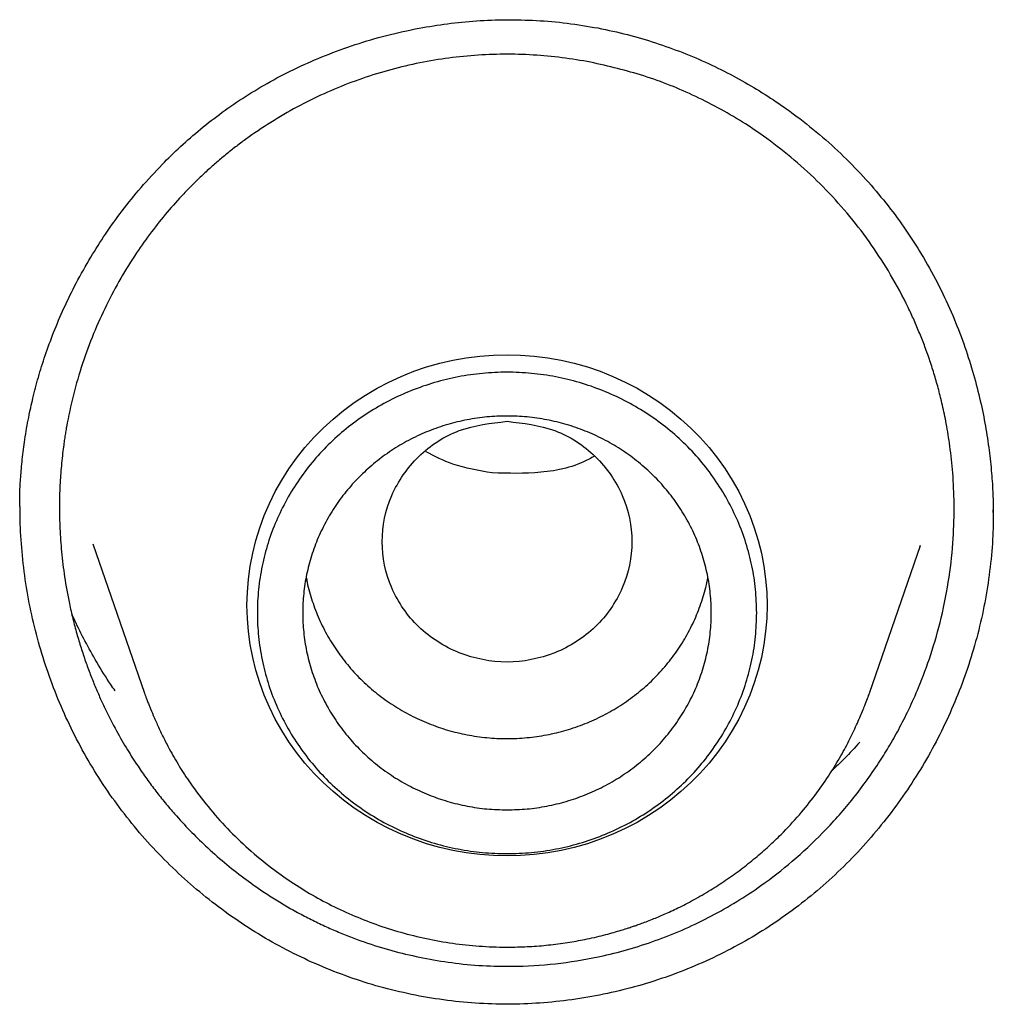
# Model space of a CAD drawing. Header units: millimetres. Extents: x 8 to 550, y 12 to 658.
# Tile 110 of 164: x 302.84 to 307.12, y 567.17 to 571.51. Entities that reach past the tile are written whole.
import ezdxf

# ---------------------------------------------------------------- set-up
doc = ezdxf.new("R2010")
doc.units = ezdxf.units.MM

msp = doc.modelspace()

# ---------------------------------------------------------------- linework, layer by layer
at = {"color": 7, "linetype": 'Continuous', "lineweight": 30}
for p, q in [((307.1234, 569.3498), (307.1237, 569.3254)), ((303.1584, 569.2007), (303.3857, 568.5418)), ((306.5793, 568.5418), (306.8038, 569.1927)), ((306.8027, 569.1931), (306.7991, 569.1841))]:
    msp.add_line(p, q, dxfattribs=at)
at = {"color": 7, "linetype": 'Continuous', "lineweight": 30, "flags": 128}
msp.add_lwpolyline([(304.9825, 567.8252), (304.9225, 567.8268), (304.8627, 567.8313), (304.8032, 567.8388), (304.7443, 567.8494), (304.686, 567.8629), (304.6284, 567.8793), (304.5719, 567.8986), (304.5165, 567.9207), (304.4624, 567.9456), (304.4097, 567.9731), (304.3585, 568.0033), (304.3091, 568.0361), (304.2615, 568.0713), (304.2159, 568.1088), (304.1724, 568.1486), (304.1311, 568.1905), (304.0922, 568.2344), (304.0557, 568.2803), (304.0217, 568.3279), (303.9903, 568.3772), (303.9617, 568.428), (303.9359, 568.4802), (303.913, 568.5336), (303.8929, 568.588), (303.8759, 568.6434), (303.8619, 568.6996), (303.851, 568.7565), (303.8431, 568.8138), (303.8384, 568.8714), (303.8369, 568.9292), (303.8384, 568.9869), (303.8431, 569.0446), (303.851, 569.1019), (303.8619, 569.1587), (303.8759, 569.2149), (303.8929, 569.2703), (303.913, 569.3248), (303.9359, 569.3782), (303.9617, 569.4303), (303.9903, 569.4811), (304.0217, 569.5304), (304.0557, 569.578), (304.0922, 569.6239), (304.1311, 569.6678), (304.1724, 569.7098), (304.2159, 569.7495), (304.2615, 569.7871), (304.3091, 569.8223), (304.3585, 569.855), (304.4097, 569.8852), (304.4624, 569.9128), (304.5165, 569.9376), (304.5719, 569.9598), (304.6284, 569.9791), (304.686, 569.9955), (304.7443, 570.009), (304.8032, 570.0195), (304.8627, 570.027), (304.9225, 570.0316), (304.9825, 570.0331), (305.0424, 570.0316), (305.1022, 570.027), (305.1617, 570.0195), (305.2206, 570.009), (305.279, 569.9955), (305.3365, 569.9791), (305.393, 569.9598), (305.4484, 569.9376), (305.5025, 569.9128), (305.5552, 569.8852), (305.6064, 569.855), (305.6558, 569.8223), (305.7034, 569.7871), (305.749, 569.7495), (305.7925, 569.7098), (305.8338, 569.6678), (305.8727, 569.6239), (305.9093, 569.578), (305.9432, 569.5304), (305.9746, 569.4811), (306.0032, 569.4303), (306.029, 569.3782), (306.052, 569.3248), (306.072, 569.2703), (306.089, 569.2149), (306.103, 569.1587), (306.1139, 569.1019), (306.1218, 569.0446), (306.1265, 568.9869), (306.128, 568.9292), (306.1265, 568.8714), (306.1218, 568.8138), (306.1139, 568.7565), (306.103, 568.6996), (306.089, 568.6434), (306.072, 568.588), (306.052, 568.5336), (306.029, 568.4802), (306.0032, 568.428), (305.9746, 568.3772), (305.9432, 568.3279), (305.9093, 568.2803), (305.8727, 568.2344), (305.8338, 568.1905), (305.7925, 568.1486), (305.749, 568.1088), (305.7034, 568.0713), (305.6558, 568.0361), (305.6064, 568.0033), (305.5552, 567.9731), (305.5025, 567.9456), (305.4484, 567.9207), (305.393, 567.8986), (305.3365, 567.8793), (305.279, 567.8629), (305.2206, 567.8494), (305.1617, 567.8388), (305.1022, 567.8313), (305.0424, 567.8268), (304.9825, 567.8252)], dxfattribs=at)
at = {"color": 7, "linetype": 'Continuous', "lineweight": 30}
for points, knots in [([(302.8376, 569.3374), (302.8375, 569.3436), (302.8372, 569.3554), (302.8361, 569.3751), (302.8352, 569.3984), (302.836, 569.4267), (302.8376, 569.4592), (302.8398, 569.4943), (302.8429, 569.5322), (302.8483, 569.5876), (302.858, 569.6631), (302.8736, 569.7532), (302.8936, 569.8445), (302.9176, 569.9355), (302.9478, 570.032), (302.9851, 570.1338), (303.0304, 570.2404), (303.0847, 570.3512), (303.146, 570.4602), (303.2137, 570.5664), (303.2873, 570.669), (303.3703, 570.7715), (303.4565, 570.8657), (303.5445, 570.9512), (303.6327, 571.0282), (303.728, 571.1022), (303.8305, 571.1723), (303.9406, 571.2378), (304.058, 571.2982), (304.1827, 571.3527), (304.3144, 571.4005), (304.4526, 571.4409), (304.5885, 571.471), (304.721, 571.4919), (304.8488, 571.5045), (304.9796, 571.5095), (305.1128, 571.5063), (305.248, 571.495), (305.3379, 571.4796), (305.3832, 571.4719)], [0, 0, 0, 0, 0.00668, 0.012791, 0.018461, 0.026408, 0.034919, 0.04417, 0.054159, 0.064887, 0.088108, 0.114176, 0.137074, 0.161815, 0.188401, 0.216885, 0.247358, 0.279816, 0.314246, 0.345975, 0.379182, 0.413844, 0.449938, 0.479829, 0.510612, 0.542278, 0.574863, 0.608485, 0.643158, 0.678879, 0.71564, 0.75342, 0.792197, 0.825251, 0.858957, 0.893298, 0.928257, 0.963824, 1, 1, 1, 1]), ([(305.3832, 571.4719), (305.4265, 571.4628), (305.5121, 571.4447), (305.6366, 571.4078), (305.7561, 571.3651), (305.8702, 571.3163), (305.9789, 571.2623), (306.0821, 571.2035), (306.1799, 571.1406), (306.282, 571.0669), (306.3865, 570.9813), (306.4912, 570.883), (306.5864, 570.7811), (306.6723, 570.6766), (306.7492, 570.5703), (306.8214, 570.4563), (306.8875, 570.3354), (306.9464, 570.2083), (306.9949, 570.0838), (307.0341, 569.9628), (307.065, 569.8459), (307.0884, 569.7338), (307.1054, 569.627), (307.1166, 569.5258), (307.1231, 569.434), (307.1243, 569.376), (307.1248, 569.3498)], [0, 0, 0, 0, 0.044568, 0.088119, 0.130702, 0.17236, 0.213123, 0.253018, 0.292066, 0.330283, 0.379968, 0.42823, 0.475093, 0.520579, 0.564706, 0.607418, 0.656664, 0.703748, 0.748686, 0.791488, 0.832156, 0.870691, 0.907093, 0.941363, 0.9735, 1, 1, 1, 1]), ([(305.3508, 571.3212), (305.3089, 571.3284), (305.225, 571.343), (305.0973, 571.3543), (304.9686, 571.3577), (304.8394, 571.3525), (304.7103, 571.3387), (304.5818, 571.3163), (304.4544, 571.2851), (304.3289, 571.2453), (304.2058, 571.197), (304.0857, 571.1402), (303.9692, 571.0751), (303.8792, 571.0164), (303.8133, 570.9688), (303.7694, 570.9351), (303.726, 570.8998), (303.683, 570.8629), (303.6407, 570.8243), (303.5991, 570.784), (303.5465, 570.7301), (303.4845, 570.6608), (303.4149, 570.5739), (303.3459, 570.477), (303.279, 570.3695), (303.2156, 570.2508), (303.1592, 570.1255), (303.1106, 569.9939), (303.0706, 569.8565), (303.0495, 569.7586), (303.0398, 569.7032), (303.0379, 569.6917), (303.0359, 569.6797), (303.034, 569.6673), (303.0321, 569.6544), (303.0301, 569.6411), (303.0271, 569.6188), (303.0231, 569.5864), (303.0174, 569.5301), (303.0121, 569.455), (303.0098, 569.3627), (303.0119, 569.2648), (303.0191, 569.1621), (303.0326, 569.0519), (303.0504, 568.9534), (303.0694, 568.8701), (303.0866, 568.805), (303.1052, 568.7426), (303.1251, 568.6829), (303.146, 568.626), (303.1677, 568.5717), (303.1901, 568.5201), (303.2205, 568.4548), (303.2596, 568.3788), (303.3078, 568.2955), (303.3468, 568.2346), (303.3758, 568.1921), (303.3953, 568.1646), (303.4151, 568.1376), (303.4351, 568.1112), (303.4554, 568.0853), (303.476, 568.0599), (303.4968, 568.0351), (303.5325, 567.9938), (303.5841, 567.938), (303.6572, 567.8662), (303.7361, 567.7964), (303.8208, 567.7294), (303.8972, 567.6753), (303.9646, 567.6318), (304.023, 567.597), (304.082, 567.5645), (304.1416, 567.5343), (304.2016, 567.5063), (304.2817, 567.4723), (304.3825, 567.4354), (304.5045, 567.399), (304.5866, 567.3818), (304.6274, 567.3732)], [0, 0, 0, 0, 0.0203303, 0.0407503, 0.0612615, 0.0818656, 0.1025639, 0.1233579, 0.1442489, 0.1652382, 0.186327, 0.2075166, 0.228808, 0.2502023, 0.2589298, 0.2677632, 0.2767024, 0.2857474, 0.2948983, 0.304155, 0.3135174, 0.3309549, 0.3487473, 0.3668941, 0.3879442, 0.4094503, 0.4314113, 0.453826, 0.4766931, 0.500011, 0.5018132, 0.5036844, 0.5056246, 0.5076337, 0.5097117, 0.5118586, 0.5140743, 0.5205223, 0.5274902, 0.5412237, 0.5566094, 0.5717397, 0.5881805, 0.6059282, 0.6249787, 0.6360938, 0.6468507, 0.65725, 0.6672924, 0.6769784, 0.6863086, 0.6952835, 0.7039038, 0.720816, 0.7361782, 0.7499944, 0.7554187, 0.7607999, 0.7661381, 0.7714333, 0.7766856, 0.781895, 0.7870616, 0.7921855, 0.8080101, 0.823415, 0.8412088, 0.8584136, 0.8750324, 0.885968, 0.8968063, 0.9075482, 0.9181943, 0.9287455, 0.9392024, 0.9598338, 0.9800975, 1, 1, 1, 1]), ([(304.6274, 567.3732), (304.6698, 567.366), (304.7575, 567.3511), (304.8921, 567.3402), (305.0473, 567.338), (305.2198, 567.3505), (305.4284, 567.3865), (305.6525, 567.4526), (305.8861, 567.5565), (306.0814, 567.6763), (306.2431, 567.8018), (306.3774, 567.927), (306.5055, 568.0713), (306.5991, 568.2001), (306.6653, 568.3061), (306.7099, 568.3847), (306.7544, 568.4725), (306.8031, 568.5819), (306.8529, 568.7161), (306.899, 568.8784), (306.9321, 569.0496), (306.9499, 569.2179), (306.9539, 569.3713), (306.9479, 569.5071), (306.9353, 569.6248), (306.9193, 569.7242), (306.9022, 569.8065), (306.8847, 569.8775), (306.8664, 569.9424), (306.8462, 570.0057), (306.8244, 570.0672), (306.801, 570.1268), (306.7763, 570.1847), (306.7357, 570.2718), (306.6758, 570.3838), (306.5898, 570.5176), (306.495, 570.6424), (306.3907, 570.7592), (306.2785, 570.8664), (306.1594, 570.9636), (306.0072, 571.0695), (305.8174, 571.1738), (305.5884, 571.2665), (305.4295, 571.3031), (305.3508, 571.3212)], [0, 0, 0, 0, 0.020677, 0.042734, 0.064832, 0.095266, 0.125732, 0.16643, 0.207276, 0.24832, 0.276238, 0.305625, 0.336496, 0.368868, 0.382083, 0.396575, 0.412346, 0.429401, 0.454141, 0.481179, 0.510525, 0.537937, 0.562551, 0.584355, 0.603338, 0.61949, 0.632804, 0.643828, 0.654668, 0.665322, 0.675791, 0.686075, 0.696173, 0.706084, 0.732374, 0.75725, 0.782616, 0.807737, 0.832615, 0.85725, 0.881644, 0.921751, 0.9612, 1, 1, 1, 1]), ([(304.9825, 569.7396), (304.9106, 569.7313), (304.7669, 569.7149), (304.5831, 569.5934), (304.462, 569.4176), (304.4177, 569.2095), (304.462, 569.0019), (304.5831, 568.8247), (304.7669, 568.7081), (304.9825, 568.6653), (305.198, 568.7081), (305.3818, 568.8247), (305.5029, 569.0019), (305.5472, 569.2095), (305.5029, 569.4176), (305.3818, 569.5934), (305.198, 569.7149), (305.0543, 569.7313), (304.9825, 569.7396)], [0, 0, 0, 0, 0.0625, 0.125, 0.1875, 0.25, 0.3125, 0.375, 0.4375, 0.5, 0.5625, 0.625, 0.6875, 0.75, 0.8125, 0.875, 0.9375, 1, 1, 1, 1]), ([(304.9168, 569.5126), (304.8579, 569.5223), (304.7562, 569.539), (304.6644, 569.5854), (304.6258, 569.605)], [0, 0, 0, 0, 0.5789163, 1, 1, 1, 1]), ([(305.3677, 569.5867), (305.3599, 569.5821), (305.2887, 569.5402), (305.1329, 569.5061), (304.9882, 569.5105), (304.9168, 569.5126)], [0, 0, 0, 0, 0.058728, 0.535758, 1, 1, 1, 1]), ([(304.5964, 567.2085), (304.5496, 567.2183), (304.4563, 567.2379), (304.3196, 567.2792), (304.1863, 567.3287), (304.057, 567.387), (303.9321, 567.4536), (303.8118, 567.5282), (303.6967, 567.6104), (303.5871, 567.7), (303.4834, 567.7966), (303.386, 567.8998), (303.2953, 568.0095), (303.2118, 568.1251), (303.1361, 568.2459), (303.0687, 568.3711), (303.0096, 568.5001), (302.959, 568.6322), (302.9169, 568.7671), (302.8835, 568.9042), (302.8587, 569.043), (302.8434, 569.1831), (302.8366, 569.2897), (302.8378, 569.3495), (302.8381, 569.3623)], [0, 0, 0, 0, 0.047473, 0.094712, 0.141778, 0.188725, 0.235599, 0.282438, 0.329276, 0.376147, 0.423079, 0.470106, 0.517259, 0.564578, 0.611897, 0.659058, 0.706098, 0.753049, 0.799934, 0.846774, 0.893586, 0.940387, 0.987193, 1, 1, 1, 1]), ([(307.125, 569.3514), (307.1247, 569.3133), (307.124, 569.2284), (307.1123, 569.097), (307.0919, 568.9578), (307.0621, 568.8202), (307.0235, 568.6847), (306.9764, 568.552), (306.9209, 568.4226), (306.8574, 568.2969), (306.7862, 568.1755), (306.7075, 568.0587), (306.6215, 567.9472), (306.5286, 567.8413), (306.4289, 567.7416), (306.3229, 567.6486), (306.2108, 567.5629), (306.093, 567.485), (305.9704, 567.4152), (305.8434, 567.3539), (305.7127, 567.3011), (305.5788, 567.257), (305.4422, 567.2218), (305.3034, 567.1957), (305.163, 567.1788), (305.0215, 567.1713), (304.8795, 567.1735), (304.7373, 567.1847), (304.6434, 567.2005), (304.5964, 567.2085)], [0, 0, 0, 0, 0.030247, 0.067433, 0.104681, 0.141952, 0.179203, 0.216443, 0.253679, 0.29091, 0.328138, 0.365361, 0.402579, 0.439799, 0.47703, 0.514288, 0.551598, 0.58891, 0.626168, 0.663397, 0.700615, 0.737838, 0.775081, 0.812358, 0.849685, 0.887084, 0.924579, 0.962204, 1, 1, 1, 1]), ([(304.098, 569.0536), (304.0992, 569.0459), (304.1048, 569.0102), (304.1233, 568.9479), (304.1536, 568.8679), (304.1924, 568.7913), (304.2388, 568.7187), (304.2923, 568.6508), (304.3524, 568.5883), (304.4187, 568.5318), (304.4903, 568.4818), (304.5667, 568.4388), (304.6471, 568.4033), (304.7308, 568.3755), (304.8168, 568.3557), (304.9045, 568.3442), (304.9929, 568.341), (305.0812, 568.3461), (305.1685, 568.3596), (305.2541, 568.3813), (305.337, 568.4109), (305.4165, 568.4483), (305.4919, 568.4929), (305.5623, 568.5445), (305.6272, 568.6025), (305.6858, 568.6663), (305.7377, 568.7353), (305.7823, 568.809), (305.8194, 568.8864), (305.8474, 568.9671), (305.8632, 569.0224), (305.8672, 569.0509), (305.8673, 569.0512)], [0, 0, 0, 0, 0.009684, 0.045038, 0.080392, 0.115745, 0.151099, 0.186453, 0.221807, 0.257161, 0.292514, 0.327868, 0.363222, 0.398576, 0.433929, 0.469283, 0.504637, 0.539991, 0.575345, 0.610698, 0.646052, 0.681406, 0.71676, 0.752114, 0.787467, 0.822821, 0.858175, 0.893529, 0.928882, 0.964236, 0.99959, 1, 1, 1, 1]), ([(303.2559, 568.553), (303.2495, 568.562), (303.2206, 568.6027), (303.176, 568.676), (303.1234, 568.7701), (303.0871, 568.8419), (303.0692, 568.8824), (303.0646, 568.8927)], [0, 0, 0, 0, 0.084504, 0.382062, 0.658159, 0.91287, 1, 1, 1, 1]), ([(303.3857, 568.5418), (303.3869, 568.5384), (303.3894, 568.5311), (303.3947, 568.5173), (303.401, 568.5009), (303.4108, 568.4762), (303.4252, 568.4415), (303.445, 568.3962), (303.4681, 568.3473), (303.4991, 568.2876), (303.5378, 568.2204), (303.5937, 568.1348), (303.6634, 568.0422), (303.7495, 567.9452), (303.843, 567.855), (303.9375, 567.7771), (304.0318, 567.7099), (304.1244, 567.6525), (304.2221, 567.6003), (304.3247, 567.5539), (304.4317, 567.5137), (304.5425, 567.4803), (304.6563, 567.4543), (304.7722, 567.4358), (304.8898, 567.4252), (304.9967, 567.423), (305.0921, 567.4265), (305.1758, 567.4337), (305.2568, 567.4448), (305.3242, 567.4572), (305.3769, 567.4689), (305.4163, 567.4787), (305.452, 567.4884), (305.4828, 567.4974), (305.5066, 567.5049), (305.5234, 567.5103), (305.537, 567.5149), (305.5523, 567.5202), (305.5721, 567.5272), (305.5964, 567.5363), (305.6312, 567.5498), (305.6781, 567.5695), (305.7384, 567.5974), (305.8071, 567.6328), (305.8775, 567.6735), (305.9475, 567.7187), (306.0133, 567.7658), (306.0766, 567.816), (306.1353, 567.8673), (306.2007, 567.93), (306.2697, 568.0043), (306.3389, 568.0902), (306.3978, 568.1739), (306.4472, 568.254), (306.4883, 568.3297), (306.5169, 568.3895), (306.5361, 568.4335), (306.5483, 568.4623), (306.5598, 568.4907), (306.569, 568.514), (306.5757, 568.5317), (306.5781, 568.5385), (306.5793, 568.5418)], [0, 0, 0, 0, 0.003248, 0.00691, 0.011136, 0.016025, 0.025891, 0.037981, 0.051786, 0.065587, 0.087046, 0.108229, 0.139791, 0.170715, 0.201563, 0.23304, 0.258683, 0.284738, 0.311211, 0.338107, 0.365431, 0.393109, 0.420939, 0.448921, 0.47707, 0.505399, 0.525346, 0.545392, 0.565418, 0.583832, 0.59433, 0.603994, 0.612824, 0.620804, 0.626994, 0.630701, 0.633433, 0.637286, 0.642308, 0.648499, 0.655859, 0.669094, 0.684961, 0.703465, 0.724606, 0.743421, 0.763442, 0.782931, 0.801732, 0.819845, 0.848496, 0.87523, 0.900044, 0.922936, 0.943905, 0.962947, 0.971492, 0.978956, 0.985403, 0.993396, 0.996817, 1, 1, 1, 1]), ([(306.5371, 568.3268), (306.5148, 568.3021), (306.4752, 568.2584), (306.432, 568.2181), (306.4132, 568.2006)], [0, 0, 0, 0, 0.564165, 1, 1, 1, 1])]:
    msp.add_open_spline(points, degree=3, knots=knots, dxfattribs=at)
for points in [[(306.0825, 568.8957), (306.0814, 568.861), (306.0794, 568.7916), (306.0629, 568.6886), (306.0368, 568.5875), (306.0003, 568.4894), (305.9541, 568.3952), (305.8985, 568.3058), (305.8341, 568.2222), (305.7615, 568.145), (305.6814, 568.075), (305.5946, 568.0129), (305.5018, 567.9594), (305.4041, 567.9148), (305.3023, 567.8797), (305.1974, 567.8544), (305.0904, 567.8391), (304.9825, 567.834), (304.8745, 567.8391), (304.7675, 567.8544), (304.6626, 567.8797), (304.5608, 567.9148), (304.4631, 567.9594), (304.3703, 568.0129), (304.2835, 568.075), (304.2034, 568.145), (304.1308, 568.2222), (304.0664, 568.3058), (304.0108, 568.3952), (303.9646, 568.4894), (303.9281, 568.5875), (303.9019, 568.6886), (303.886, 568.7916), (303.8807, 568.8957), (303.886, 568.9998), (303.9019, 569.1028), (303.9281, 569.2039), (303.9646, 569.302), (304.0108, 569.3962), (304.0664, 569.4855), (304.1308, 569.5692), (304.2034, 569.6464), (304.2835, 569.7164), (304.3703, 569.7785), (304.4631, 569.832), (304.5608, 569.8766), (304.6626, 569.9117), (304.7675, 569.937), (304.8745, 569.9523), (304.9825, 569.9574), (305.0904, 569.9523), (305.1974, 569.937), (305.3023, 569.9117), (305.4041, 569.8766), (305.5018, 569.832), (305.5946, 569.7785), (305.6814, 569.7164), (305.7615, 569.6464), (305.8341, 569.5692), (305.8985, 569.4855), (305.9541, 569.3962), (306.0003, 569.302), (306.0368, 569.2039), (306.0629, 569.1028), (306.0794, 568.9998), (306.0814, 568.9304), (306.0825, 568.8957)], [(304.9825, 568.0284), (304.953, 568.0292), (304.8941, 568.0308), (304.8066, 568.0438), (304.7208, 568.0644), (304.6375, 568.0932), (304.5575, 568.1296), (304.4816, 568.1734), (304.4106, 568.2242), (304.345, 568.2815), (304.2856, 568.3446), (304.2329, 568.4131), (304.1874, 568.4862), (304.1496, 568.5633), (304.1198, 568.6435), (304.0983, 568.7262), (304.0853, 568.8105), (304.081, 568.8957), (304.0853, 568.9808), (304.0983, 569.0652), (304.1198, 569.1479), (304.1496, 569.2281), (304.1874, 569.3052), (304.2329, 569.3783), (304.2856, 569.4468), (304.345, 569.5099), (304.4106, 569.5672), (304.4816, 569.618), (304.5575, 569.6618), (304.6375, 569.6982), (304.7208, 569.7269), (304.8066, 569.7477), (304.8941, 569.7602), (304.9825, 569.7644), (305.0708, 569.7602), (305.1583, 569.7477), (305.2441, 569.7269), (305.3274, 569.6982), (305.4074, 569.6618), (305.4833, 569.618), (305.5543, 569.5672), (305.6199, 569.5099), (305.6793, 569.4468), (305.732, 569.3783), (305.7775, 569.3052), (305.8153, 569.2281), (305.8451, 569.1479), (305.8666, 569.0652), (305.8796, 568.9808), (305.8839, 568.8957), (305.8796, 568.8105), (305.8666, 568.7262), (305.8451, 568.6435), (305.8153, 568.5633), (305.7775, 568.4862), (305.732, 568.4131), (305.6793, 568.3446), (305.6199, 568.2815), (305.5543, 568.2242), (305.4833, 568.1734), (305.4074, 568.1296), (305.3274, 568.0932), (305.2441, 568.0644), (305.1583, 568.0438), (305.0708, 568.0308), (305.0119, 568.0292), (304.9825, 568.0284)]]:
    msp.add_open_spline(points, degree=3, dxfattribs=at)

doc.saveas('drawing.dxf')
